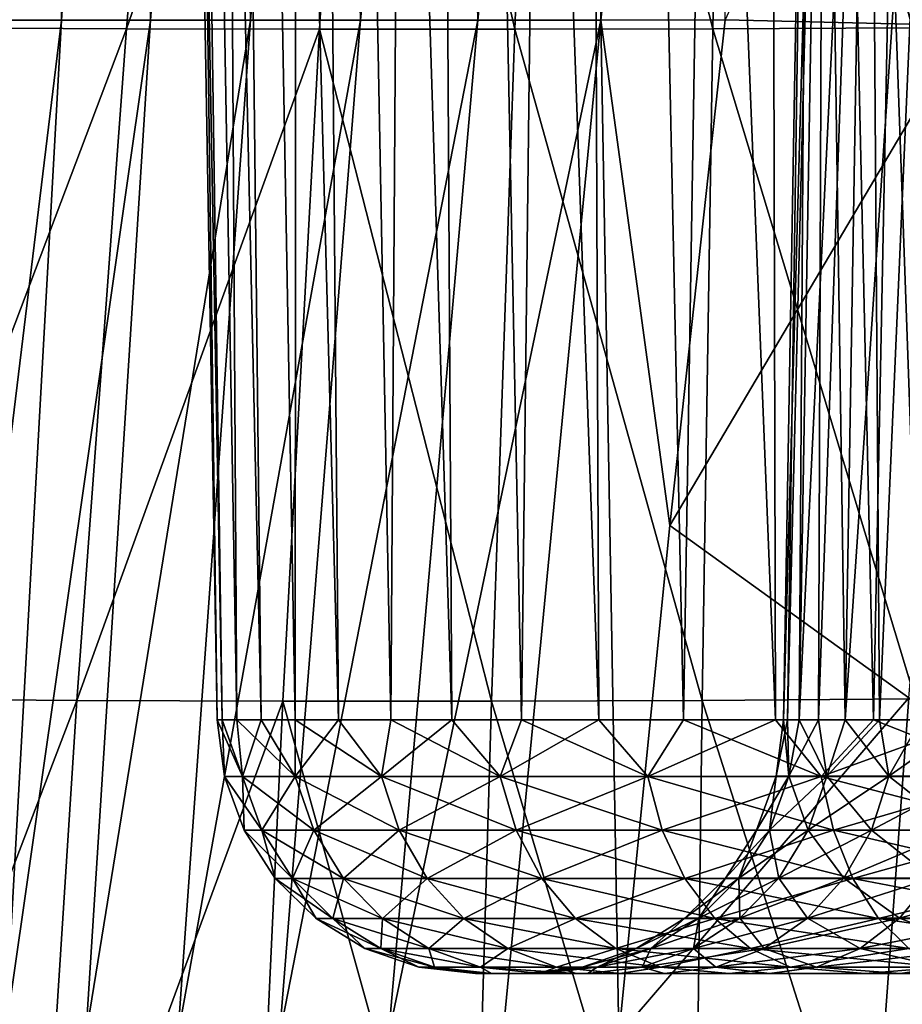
# Model space of a CAD drawing. Header units: metres. Extents: x -109 to 109, y -63 to 140.
# Tile 6 of 256: x -90.37 to -83.53, y -21.64 to -14.01. Entities that reach past the tile are written whole.
import ezdxf

# ---------------------------------------------------------------- set-up
doc = ezdxf.new("R2010")
doc.units = ezdxf.units.M
doc.layers.add('solid_502308_SW0001', color=7, linetype='CONTINUOUS')

msp = doc.modelspace()

# ---------------------------------------------------------------- linework, layer by layer
at = {"layer": 'solid_502308_SW0001'}
for points in [[(-88.836098, -19.434383), (-89.49662, 18.406652), (-89.351456, 18.406652, 1.937045)], [(-88.798073, -19.434383, -0.967879), (-89.49662, 18.406652), (-88.836098, -19.434383)], [(-88.798073, -19.434383, -0.967879), (-89.351456, 18.406652, -1.937045), (-89.49662, 18.406652)], [(-88.684219, -19.434383, 1.929791), (-89.351456, 18.406652, 1.937045), (-88.919212, 18.406652, 3.830821)], [(-88.798073, -19.434383, 0.967879), (-88.836098, -19.434383), (-89.351456, 18.406652, 1.937045)], [(-88.684219, -19.434383, 1.929791), (-88.798073, -19.434383, 0.967879), (-89.351456, 18.406652, 1.937045)], [(-88.495255, -19.434383, -2.879806), (-88.919212, 18.406652, -3.830821), (-89.351456, 18.406652, -1.937045)], [(-88.684219, -19.434383, -1.929791), (-88.495255, -19.434383, -2.879806), (-89.351456, 18.406652, -1.937045)], [(-88.798073, -19.434383, -0.967879), (-88.684219, -19.434383, -1.929791), (-89.351456, 18.406652, -1.937045)], [(-88.23233, -19.434383, 3.812065), (-88.919212, 18.406652, 3.830821), (-88.209549, 18.406652, 5.639021)], [(-88.495255, -19.434383, 2.879806), (-88.684219, -19.434383, 1.929791), (-88.919212, 18.406652, 3.830821)], [(-88.23233, -19.434383, 3.812065), (-88.495255, -19.434383, 2.879806), (-88.919212, 18.406652, 3.830821)], [(-87.897072, -19.434383, -4.720821), (-88.209549, 18.406652, -5.639021), (-88.919212, 18.406652, -3.830821)], [(-88.23233, -19.434383, -3.812065), (-87.897072, -19.434383, -4.720821), (-88.919212, 18.406652, -3.830821)], [(-88.495255, -19.434383, -2.879806), (-88.23233, -19.434383, -3.812065), (-88.919212, 18.406652, -3.830821)], [(-87.897072, -19.434383, 4.720821), (-88.23233, -19.434383, 3.812065), (-88.209549, 18.406652, 5.639021)], [(-87.491547, -19.434383, 5.600472), (-88.209549, 18.406652, 5.639021), (-87.238312, 18.406652, 7.321256)], [(-87.491547, -19.434383, 5.600472), (-87.897072, -19.434383, 4.720821), (-88.209549, 18.406652, 5.639021)], [(-87.018257, -19.434383, -6.445595), (-87.238312, 18.406652, -7.321256), (-88.209549, 18.406652, -5.639021)], [(-87.491547, -19.434383, -5.600472), (-87.018257, -19.434383, -6.445595), (-88.209549, 18.406652, -5.639021)], [(-87.897072, -19.434383, -4.720821), (-87.491547, -19.434383, -5.600472), (-88.209549, 18.406652, -5.639021)], [(-87.018257, -19.434383, 6.445595), (-87.491547, -19.434383, 5.600472), (-87.238312, 18.406652, 7.321256)], [(-86.480118, -19.434383, 7.250978), (-87.238312, 18.406652, 7.321256), (-86.027199, 18.406652, 8.839946)], [(-86.480118, -19.434383, 7.250978), (-87.018257, -19.434383, 6.445595), (-87.238312, 18.406652, 7.321256)], [(-85.880447, -19.434383, -8.011657), (-86.027199, 18.406652, -8.839946), (-87.238312, 18.406652, -7.321256)], [(-86.480118, -19.434383, -7.250978), (-85.880447, -19.434383, -8.011657), (-87.238312, 18.406652, -7.321256)], [(-87.018257, -19.434383, -6.445595), (-86.480118, -19.434383, -7.250978), (-87.238312, 18.406652, -7.321256)], [(-85.880447, -19.434383, 8.011657), (-86.480118, -19.434383, 7.250978), (-86.027199, 18.406652, 8.839946)], [(-85.222939, -19.434383, 8.72294), (-86.027199, 18.406652, 8.839946), (-84.603256, 18.406652, 10.161165)], [(-85.222939, -19.434383, 8.72294), (-85.880447, -19.434383, 8.011657), (-86.027199, 18.406652, 8.839946)], [(-84.511658, -19.434383, -9.380445), (-84.603256, 18.406652, -10.161165), (-86.027199, 18.406652, -8.839946)], [(-85.222939, -19.434383, -8.72294), (-84.511658, -19.434383, -9.380445), (-86.027199, 18.406652, -8.839946)], [(-85.880447, -19.434383, -8.011657), (-85.222939, -19.434383, -8.72294), (-86.027199, 18.406652, -8.839946)], [(-84.511658, -19.434383, 9.380445), (-85.222939, -19.434383, 8.72294), (-84.603256, 18.406652, 10.161165)], [(-83.750977, -19.434383, 9.980115), (-84.603256, 18.406652, 10.161165), (-82.998306, 18.406652, 11.255402)], [(-83.750977, -19.434383, 9.980115), (-84.511658, -19.434383, 9.380445), (-84.603256, 18.406652, 10.161165)], [(-82.945595, -19.434383, -10.518255), (-82.998306, 18.406652, -11.255402), (-84.603256, 18.406652, -10.161165)], [(-83.750977, -19.434383, -9.980115), (-82.945595, -19.434383, -10.518255), (-84.603256, 18.406652, -10.161165)], [(-84.511658, -19.434383, -9.380445), (-83.750977, -19.434383, -9.980115), (-84.603256, 18.406652, -10.161165)], [(-82.945595, -19.434383, 10.518255), (-83.750977, -19.434383, 9.980115), (-82.998306, 18.406652, 11.255402)], [(-90.623077, -14.009848, 14.435345), (-90.170364, -6.166877, 13.354003), (-90.688629, -6.166013, 12.420031)], [(-90.623077, -14.009848, 14.435345), (-90.042488, -14.010551, 15.248443), (-90.170364, -6.166877, 13.354003)], [(-90.042488, -14.010551, 15.248443), (-89.518425, -6.167425, 14.225681), (-90.170364, -6.166877, 13.354003)], [(-90.042488, -14.010551, 15.248443), (-89.355087, -14.010961, 15.98266), (-89.518425, -6.167425, 14.225681)], [(-89.355087, -14.010961, 15.98266), (-88.760773, -6.167743, 15.014983), (-89.518425, -6.167425, 14.225681)], [(-89.355087, -14.010961, 15.98266), (-88.578705, -14.011097, 16.625023), (-88.760773, -6.167743, 15.014983)], [(-88.578705, -14.011097, 16.625023), (-87.913849, -6.16785, 15.709932), (-88.760773, -6.167743, 15.014983)], [(-88.578705, -14.011097, 16.625023), (-87.727928, -14.010961, 17.164869), (-87.913849, -6.16785, 15.709932)], [(-87.727928, -14.010961, 17.164869), (-86.991241, -6.167743, 16.300615), (-87.913849, -6.16785, 15.709932)], [(-87.727928, -14.010961, 17.164869), (-86.817299, -14.010552, 17.591692), (-86.991241, -6.167743, 16.300615)], [(-86.817299, -14.010552, 17.591692), (-86.0065, -6.167426, 16.777239), (-86.991241, -6.167743, 16.300615)], [(-86.817299, -14.010552, 17.591692), (-85.864586, -14.00985, 17.89262), (-86.0065, -6.167426, 16.777239)], [(-85.864586, -14.00985, 17.89262), (-84.976028, -6.166879, 17.127905), (-86.0065, -6.167426, 16.777239)], [(-85.864586, -14.00985, 17.89262), (-84.900101, -14.007424, 18.045053), (-84.976028, -6.166879, 17.127905)], [(-84.449585, -19.434383), (-84.419334, -19.434383, 0.692852), (-84.253433, -8.196509)], [(-84.135635, -8.196509, -1.346368), (-84.449585, -19.434383), (-84.253433, -8.196509)], [(-84.419334, -19.434383, -0.692852), (-84.449585, -19.434383), (-84.135635, -8.196509, -1.346368)], [(-84.419334, -19.434383, 0.692852), (-84.328819, -19.434383, 1.380431), (-84.253433, -8.196509)], [(-84.328819, -19.434383, -1.380431), (-84.419334, -19.434383, -0.692852), (-84.135635, -8.196509, -1.346368)], [(-84.328819, -19.434383, 1.380431), (-84.135635, -8.196509, 1.346369), (-84.253433, -8.196509)], [(-84.328819, -19.434383, 1.380431), (-84.178711, -19.434383, 2.057505), (-84.135635, -8.196509, 1.346369)], [(-84.328819, -19.434383, -1.380431), (-84.135635, -8.196509, -1.346368), (-83.785843, -8.196509, -2.651828)], [(-84.178711, -19.434383, -2.057505), (-84.328819, -19.434383, -1.380431), (-83.785843, -8.196509, -2.651828)], [(-84.178711, -19.434383, 2.057505), (-83.970169, -19.434383, 2.718919), (-84.135635, -8.196509, 1.346369)], [(-83.970169, -19.434383, -2.718919), (-84.178711, -19.434383, -2.057505), (-83.785843, -8.196509, -2.651828)], [(-83.970169, -19.434383, 2.718919), (-83.785843, -8.196509, 2.651829), (-84.135635, -8.196509, 1.346369)], [(-83.970169, -19.434383, 2.718919), (-83.704773, -19.434383, 3.359641), (-83.785843, -8.196509, 2.651829)], [(-83.970169, -19.434383, -2.718919), (-83.785843, -8.196509, -2.651828), (-83.214668, -8.196509, -3.876714)], [(-83.704773, -19.434383, -3.359641), (-83.970169, -19.434383, -2.718919), (-83.214668, -8.196509, -3.876714)], [(-83.384544, -19.434383, 3.974794), (-83.214668, -8.196509, 3.876715), (-83.785843, -8.196509, 2.651829)], [(-83.704773, -19.434383, 3.359641), (-83.384544, -19.434383, 3.974794), (-83.785843, -8.196509, 2.651829)], [(-83.384544, -19.434383, -3.974794), (-83.704773, -19.434383, -3.359641), (-83.214668, -8.196509, -3.876714)], [(-83.03994, -14.052601, 18.163874), (-82.550995, -8.844616, 17.718204), (-84.900101, -14.007424, 18.045053)], [(-91.01693, -14.069305, -12.011544), (-90.472023, -8.866108, -11.856994), (-89.109131, -8.873552, -12.925463)], [(-91.01693, -14.069305, -12.011544), (-89.109131, -8.873552, -12.925463), (-89.539787, -14.078553, -13.160681)], [(-87.728027, -8.875573, -13.970276), (-89.539787, -14.078553, -13.160681), (-89.109131, -8.873552, -12.925463)], [(-88.044571, -14.08187, -14.286193), (-89.539787, -14.078553, -13.160681), (-87.728027, -8.875573, -13.970276)], [(-88.044571, -14.08187, -14.286193), (-87.728027, -8.875573, -13.970276), (-86.529587, -14.081895, -15.387025)], [(-87.728027, -8.875573, -13.970276), (-86.326157, -8.87559, -14.988935), (-86.529587, -14.081895, -15.387025)], [(-86.529587, -14.081895, -15.387025), (-86.326157, -8.87559, -14.988935), (-84.997337, -14.078578, -16.461348)], [(-86.326157, -8.87559, -14.988935), (-84.905975, -8.873567, -15.979638), (-84.997337, -14.078578, -16.461348)], [(-84.997337, -14.078578, -16.461348), (-84.905975, -8.873567, -15.979638), (-83.448395, -14.069403, -17.511044)], [(-84.905975, -8.873567, -15.979638), (-83.46904, -8.866201, -16.945608), (-83.448395, -14.069403, -17.511044)], [(-90.623077, -14.009848, 14.435345), (-91.000351, -21.88166, 15.355503), (-90.042488, -14.010551, 15.248443)], [(-90.042488, -14.010551, 15.248443), (-91.000351, -21.88166, 15.355503), (-90.479851, -21.882523, 16.118109)], [(-90.042488, -14.010551, 15.248443), (-90.479851, -21.882523, 16.118109), (-89.355087, -14.010961, 15.98266)], [(-89.355087, -14.010961, 15.98266), (-90.479851, -21.882523, 16.118109), (-89.854134, -21.883022, 16.803413)], [(-89.355087, -14.010961, 15.98266), (-89.854134, -21.883022, 16.803413), (-88.578705, -14.011097, 16.625023)], [(-88.578705, -14.011097, 16.625023), (-89.854134, -21.883022, 16.803413), (-89.140732, -21.88319, 17.398655)], [(-87.727928, -14.010961, 17.164869), (-89.140732, -21.88319, 17.398655), (-88.354233, -21.883022, 17.89315)], [(-88.578705, -14.011097, 16.625023), (-89.140732, -21.88319, 17.398655), (-87.727928, -14.010961, 17.164869)], [(-86.817299, -14.010552, 17.591692), (-88.354233, -21.883022, 17.89315), (-87.509201, -21.882523, 18.2764)], [(-87.727928, -14.010961, 17.164869), (-88.354233, -21.883022, 17.89315), (-86.817299, -14.010552, 17.591692)], [(-85.864586, -14.00985, 17.89262), (-87.509201, -21.882523, 18.2764), (-86.623077, -21.881662, 18.535767)], [(-86.817299, -14.010552, 17.591692), (-87.509201, -21.882523, 18.2764), (-85.864586, -14.00985, 17.89262)], [(-85.864586, -14.00985, 17.89262), (-86.623077, -21.881662, 18.535767), (-85.724648, -21.878344, 18.6497)], [(-85.329575, -17.926893, 18.359961), (-84.900101, -14.007424, 18.045053), (-85.864586, -14.00985, 17.89262)], [(-85.329575, -17.926893, 18.359961), (-85.864586, -14.00985, 17.89262), (-85.724648, -21.878344, 18.6497)], [(-83.03994, -14.052601, 18.163874), (-84.900101, -14.007424, 18.045053), (-85.329575, -17.926893, 18.359961)], [(-91.504456, -19.272329, -12.149062), (-91.01693, -14.069305, -12.011544), (-89.539787, -14.078553, -13.160681)], [(-91.504456, -19.272329, -12.149062), (-89.539787, -14.078553, -13.160681), (-89.925156, -19.283682, -13.370719)], [(-88.044571, -14.08187, -14.286193), (-89.925156, -19.283682, -13.370719), (-89.539787, -14.078553, -13.160681)], [(-88.327637, -19.28863, -14.568451), (-89.925156, -19.283682, -13.370719), (-88.044571, -14.08187, -14.286193)], [(-88.327637, -19.28863, -14.568451), (-88.044571, -14.08187, -14.286193), (-86.711311, -19.288662, -15.742904)], [(-88.044571, -14.08187, -14.286193), (-86.529587, -14.081895, -15.387025), (-86.711311, -19.288662, -15.742904)], [(-86.711311, -19.288662, -15.742904), (-86.529587, -14.081895, -15.387025), (-85.078674, -19.28372, -16.89226)], [(-86.529587, -14.081895, -15.387025), (-84.997337, -14.078578, -16.461348), (-85.078674, -19.28372, -16.89226)], [(-83.478058, -19.262913, 18.561037), (-83.03994, -14.052601, 18.163874), (-85.329575, -17.926893, 18.359961)], [(-85.078674, -19.28372, -16.89226), (-84.997337, -14.078578, -16.461348), (-83.429199, -19.27243, -18.016714)], [(-84.997337, -14.078578, -16.461348), (-83.448395, -14.069403, -17.511044), (-83.429199, -19.27243, -18.016714)], [(-83.478058, -19.262913, 18.561037), (-85.329575, -17.926893, 18.359961), (-85.724648, -21.878344, 18.6497)], [(-91.934242, -24.536472, -12.267823), (-91.504456, -19.272329, -12.149062), (-89.925156, -19.283682, -13.370719)], [(-91.934242, -24.536472, -12.267823), (-89.925156, -19.283682, -13.370719), (-90.262611, -24.549185, -13.55127)], [(-88.327637, -19.28863, -14.568451), (-90.262611, -24.549185, -13.55127), (-89.925156, -19.283682, -13.370719)], [(-88.573547, -24.554462, -14.811886), (-90.262611, -24.549185, -13.55127), (-88.327637, -19.28863, -14.568451)], [(-88.573547, -24.554462, -14.811886), (-88.327637, -19.28863, -14.568451), (-86.867538, -24.554499, -16.051483)], [(-88.327637, -19.28863, -14.568451), (-86.711311, -19.288662, -15.742904), (-86.867538, -24.554499, -16.051483)], [(-86.867538, -24.554499, -16.051483), (-86.711311, -19.288662, -15.742904), (-85.146797, -24.549223, -17.268471)], [(-86.711311, -19.288662, -15.742904), (-85.078674, -19.28372, -16.89226), (-85.146797, -24.549223, -17.268471)], [(-83.866234, -24.521915, 18.913652), (-83.478058, -19.262913, 18.561037), (-85.724648, -21.878344, 18.6497)], [(-85.146797, -24.549223, -17.268471), (-85.078674, -19.28372, -16.89226), (-83.409973, -24.536592, -18.461666)], [(-85.078674, -19.28372, -16.89226), (-83.429199, -19.27243, -18.016714), (-83.409973, -24.536592, -18.461666)], [(-81.484169, -19.272432, 18.648706), (-83.478058, -19.262913, 18.561037), (-83.866234, -24.521915, 18.913652)], [(-81.761261, -24.536596, 18.997381), (-81.484169, -19.272432, 18.648706), (-83.866234, -24.521915, 18.913652)], [(-88.779388, -19.873638), (-88.836098, -19.434383), (-88.798073, -19.434383, 0.967879)], [(-88.642235, -19.873638, -1.830148), (-88.798073, -19.434383, -0.967879), (-88.836098, -19.434383)], [(-88.642235, -19.873638, -1.830148), (-88.836098, -19.434383), (-88.779388, -19.873638)], [(-88.642235, -19.873638, 1.830147), (-88.798073, -19.434383, 0.967879), (-88.684219, -19.434383, 1.929791)], [(-88.642235, -19.873638, 1.830147), (-88.779388, -19.873638), (-88.798073, -19.434383, 0.967879)], [(-88.642235, -19.873638, -1.830148), (-88.684219, -19.434383, -1.929791), (-88.798073, -19.434383, -0.967879)], [(-88.642235, -19.873638, 1.830147), (-88.684219, -19.434383, 1.929791), (-88.495255, -19.434383, 2.879806)], [(-88.233849, -19.873638, -3.619412), (-88.495255, -19.434383, -2.879806), (-88.684219, -19.434383, -1.929791)], [(-88.233849, -19.873638, -3.619412), (-88.684219, -19.434383, -1.929791), (-88.642235, -19.873638, -1.830148)], [(-88.642235, -19.873638, 1.830147), (-88.495255, -19.434383, 2.879806), (-88.233849, -19.873638, 3.619412)], [(-88.233849, -19.873638, 3.619412), (-88.495255, -19.434383, 2.879806), (-88.23233, -19.434383, 3.812065)], [(-88.233849, -19.873638, -3.619412), (-88.23233, -19.434383, -3.812065), (-88.495255, -19.434383, -2.879806)], [(-88.233849, -19.873638, 3.619412), (-88.23233, -19.434383, 3.812065), (-87.897072, -19.434383, 4.720821)], [(-88.233849, -19.873638, 3.619412), (-87.897072, -19.434383, 4.720821), (-87.563347, -19.873638, 5.327826)], [(-87.563347, -19.873638, -5.327826), (-88.23233, -19.434383, -3.812065), (-88.233849, -19.873638, -3.619412)], [(-87.563347, -19.873638, -5.327826), (-87.897072, -19.434383, -4.720821), (-88.23233, -19.434383, -3.812065)], [(-87.563347, -19.873638, 5.327826), (-87.897072, -19.434383, 4.720821), (-87.491547, -19.434383, 5.600472)], [(-87.563347, -19.873638, -5.327826), (-87.491547, -19.434383, -5.600472), (-87.897072, -19.434383, -4.720821)], [(-87.563347, -19.873638, 5.327826), (-87.491547, -19.434383, 5.600472), (-87.018257, -19.434383, 6.445595)], [(-87.563347, -19.873638, 5.327826), (-87.018257, -19.434383, 6.445595), (-86.645706, -19.873638, 6.917224)], [(-86.645706, -19.873638, -6.917224), (-87.491547, -19.434383, -5.600472), (-87.563347, -19.873638, -5.327826)], [(-86.645706, -19.873638, -6.917224), (-87.018257, -19.434383, -6.445595), (-87.491547, -19.434383, -5.600472)], [(-86.645706, -19.873638, 6.917224), (-87.018257, -19.434383, 6.445595), (-86.480118, -19.434383, 7.250978)], [(-86.645706, -19.873638, -6.917224), (-86.480118, -19.434383, -7.250978), (-87.018257, -19.434383, -6.445595)], [(-86.645706, -19.873638, 6.917224), (-86.480118, -19.434383, 7.250978), (-85.880447, -19.434383, 8.011657)], [(-86.645706, -19.873638, 6.917224), (-85.880447, -19.434383, 8.011657), (-85.501427, -19.873638, 8.352103)], [(-85.501427, -19.873638, -8.352103), (-86.480118, -19.434383, -7.250978), (-86.645706, -19.873638, -6.917224)], [(-85.501427, -19.873638, -8.352103), (-85.880447, -19.434383, -8.011657), (-86.480118, -19.434383, -7.250978)], [(-85.501427, -19.873638, 8.352103), (-85.880447, -19.434383, 8.011657), (-85.222939, -19.434383, 8.72294)], [(-85.501427, -19.873638, -8.352103), (-85.222939, -19.434383, -8.72294), (-85.880447, -19.434383, -8.011657)], [(-85.501427, -19.873638, 8.352103), (-85.222939, -19.434383, 8.72294), (-84.511658, -19.434383, 9.380445)], [(-85.501427, -19.873638, 8.352103), (-84.511658, -19.434383, 9.380445), (-84.156075, -19.873638, 9.60041)], [(-84.156075, -19.873638, -9.60041), (-85.222939, -19.434383, -8.72294), (-85.501427, -19.873638, -8.352103)], [(-84.156075, -19.873638, -9.60041), (-84.511658, -19.434383, -9.380445), (-85.222939, -19.434383, -8.72294)], [(-84.156075, -19.873638, 9.60041), (-84.511658, -19.434383, 9.380445), (-83.750977, -19.434383, 9.980115)], [(-84.156075, -19.873638, -9.60041), (-83.750977, -19.434383, -9.980115), (-84.511658, -19.434383, -9.380445)], [(-84.505775, -19.871483), (-84.449585, -19.434383), (-84.419334, -19.434383, -0.692852)], [(-84.505775, -19.871483), (-84.407211, -19.871483, 1.25238), (-84.449585, -19.434383)], [(-84.407211, -19.871483, -1.25238), (-84.505775, -19.871483), (-84.419334, -19.434383, -0.692852)], [(-84.407211, -19.871483, 1.25238), (-84.419334, -19.434383, 0.692852), (-84.449585, -19.434383)], [(-84.407211, -19.871483, 1.25238), (-84.328819, -19.434383, 1.380431), (-84.419334, -19.434383, 0.692852)], [(-84.407211, -19.871483, -1.25238), (-84.419334, -19.434383, -0.692852), (-84.328819, -19.434383, -1.380431)], [(-84.407211, -19.871483, 1.25238), (-84.113945, -19.871483, 2.473922), (-84.328819, -19.434383, 1.380431)], [(-84.407211, -19.871483, -1.25238), (-84.328819, -19.434383, -1.380431), (-84.178711, -19.434383, -2.057505)], [(-84.113945, -19.871483, -2.473922), (-84.407211, -19.871483, -1.25238), (-84.178711, -19.434383, -2.057505)], [(-84.113945, -19.871483, 2.473922), (-84.178711, -19.434383, 2.057505), (-84.328819, -19.434383, 1.380431)], [(-84.113945, -19.871483, 2.473922), (-83.970169, -19.434383, 2.718919), (-84.178711, -19.434383, 2.057505)], [(-84.113945, -19.871483, -2.473922), (-84.178711, -19.434383, -2.057505), (-83.970169, -19.434383, -2.718919)], [(-84.156075, -19.873638, 9.60041), (-83.750977, -19.434383, 9.980115), (-82.945595, -19.434383, 10.518255)], [(-84.156075, -19.873638, 9.60041), (-82.945595, -19.434383, 10.518255), (-82.639694, -19.873638, 10.63426)], [(-82.639694, -19.873638, -10.63426), (-83.750977, -19.434383, -9.980115), (-84.156075, -19.873638, -9.60041)], [(-84.113945, -19.871483, 2.473922), (-83.633202, -19.871483, 3.634547), (-83.970169, -19.434383, 2.718919)], [(-84.113945, -19.871483, -2.473922), (-83.970169, -19.434383, -2.718919), (-83.704773, -19.434383, -3.359641)], [(-83.633202, -19.871483, -3.634547), (-84.113945, -19.871483, -2.473922), (-83.704773, -19.434383, -3.359641)], [(-83.633202, -19.871483, 3.634547), (-83.704773, -19.434383, 3.359641), (-83.970169, -19.434383, 2.718919)], [(-82.639694, -19.873638, -10.63426), (-82.945595, -19.434383, -10.518255), (-83.750977, -19.434383, -9.980115)], [(-83.633202, -19.871483, 3.634547), (-83.384544, -19.434383, 3.974794), (-83.704773, -19.434383, 3.359641)], [(-83.633202, -19.871483, -3.634547), (-83.704773, -19.434383, -3.359641), (-83.384544, -19.434383, -3.974794)], [(-83.633202, -19.871483, 3.634547), (-82.976814, -19.871483, 4.705678), (-83.384544, -19.434383, 3.974794)], [(-83.633202, -19.871483, -3.634547), (-83.384544, -19.434383, -3.974794), (-83.011925, -19.434383, -4.559696)], [(-82.976814, -19.871483, -4.705678), (-83.633202, -19.871483, -3.634547), (-83.011925, -19.434383, -4.559696)], [(-88.779388, -19.873638), (-88.62719, -20.290039), (-88.491737, -20.290039, -1.807464)], [(-88.642235, -19.873638, 1.830147), (-88.62719, -20.290039), (-88.779388, -19.873638)], [(-88.642235, -19.873638, -1.830148), (-88.779388, -19.873638), (-88.491737, -20.290039, -1.807464)], [(-88.642235, -19.873638, 1.830147), (-88.491737, -20.290039, 1.807464), (-88.62719, -20.290039)], [(-88.642235, -19.873638, -1.830148), (-88.491737, -20.290039, -1.807464), (-88.088409, -20.290039, -3.574551)], [(-88.233849, -19.873638, -3.619412), (-88.642235, -19.873638, -1.830148), (-88.088409, -20.290039, -3.574551)], [(-88.642235, -19.873638, 1.830147), (-88.233849, -19.873638, 3.619412), (-88.491737, -20.290039, 1.807464)], [(-88.233849, -19.873638, 3.619412), (-88.088409, -20.290039, 3.574551), (-88.491737, -20.290039, 1.807464)], [(-88.233849, -19.873638, -3.619412), (-88.088409, -20.290039, -3.574551), (-87.426216, -20.290039, -5.26179)], [(-87.563347, -19.873638, -5.327826), (-88.233849, -19.873638, -3.619412), (-87.426216, -20.290039, -5.26179)], [(-88.233849, -19.873638, 3.619412), (-87.563347, -19.873638, 5.327826), (-88.088409, -20.290039, 3.574551)], [(-87.563347, -19.873638, 5.327826), (-87.426216, -20.290039, 5.261789), (-88.088409, -20.290039, 3.574551)], [(-87.563347, -19.873638, -5.327826), (-87.426216, -20.290039, -5.26179), (-86.519951, -20.290039, -6.831488)], [(-86.645706, -19.873638, -6.917224), (-87.563347, -19.873638, -5.327826), (-86.519951, -20.290039, -6.831488)], [(-87.563347, -19.873638, 5.327826), (-86.645706, -19.873638, 6.917224), (-87.426216, -20.290039, 5.261789)], [(-86.645706, -19.873638, 6.917224), (-86.519951, -20.290039, 6.831488), (-87.426216, -20.290039, 5.261789)], [(-86.645706, -19.873638, -6.917224), (-86.519951, -20.290039, -6.831488), (-85.389854, -20.290039, -8.248583)], [(-85.501427, -19.873638, -8.352103), (-86.645706, -19.873638, -6.917224), (-85.389854, -20.290039, -8.248583)], [(-86.645706, -19.873638, 6.917224), (-85.501427, -19.873638, 8.352103), (-86.519951, -20.290039, 6.831488)], [(-85.501427, -19.873638, 8.352103), (-85.389854, -20.290039, 8.248583), (-86.519951, -20.290039, 6.831488)], [(-85.501427, -19.873638, -8.352103), (-85.389854, -20.290039, -8.248583), (-84.06118, -20.290039, -9.481418)], [(-84.156075, -19.873638, -9.60041), (-85.501427, -19.873638, -8.352103), (-84.06118, -20.290039, -9.481418)], [(-85.501427, -19.873638, 8.352103), (-84.156075, -19.873638, 9.60041), (-85.389854, -20.290039, 8.248583)], [(-84.156075, -19.873638, 9.60041), (-84.06118, -20.290039, 9.481417), (-85.389854, -20.290039, 8.248583)], [(-84.657516, -20.288052), (-84.557083, -20.288052, 1.276116), (-84.505775, -19.871483)], [(-84.407211, -19.871483, -1.25238), (-84.657516, -20.288052), (-84.505775, -19.871483)], [(-84.557083, -20.288052, -1.276116), (-84.657516, -20.288052), (-84.407211, -19.871483, -1.25238)], [(-84.557083, -20.288052, 1.276116), (-84.407211, -19.871483, 1.25238), (-84.505775, -19.871483)], [(-84.557083, -20.288052, 1.276116), (-84.258255, -20.288052, 2.52081), (-84.407211, -19.871483, 1.25238)], [(-84.557083, -20.288052, -1.276116), (-84.407211, -19.871483, -1.25238), (-84.113945, -19.871483, -2.473922)], [(-84.258255, -20.288052, -2.52081), (-84.557083, -20.288052, -1.276116), (-84.113945, -19.871483, -2.473922)], [(-84.258255, -20.288052, 2.52081), (-84.113945, -19.871483, 2.473922), (-84.407211, -19.871483, 1.25238)], [(-84.258255, -20.288052, 2.52081), (-83.768394, -20.288052, 3.703434), (-84.113945, -19.871483, 2.473922)], [(-84.258255, -20.288052, -2.52081), (-84.113945, -19.871483, -2.473922), (-83.633202, -19.871483, -3.634547)], [(-83.768394, -20.288052, -3.703434), (-84.258255, -20.288052, -2.52081), (-83.633202, -19.871483, -3.634547)], [(-84.156075, -19.873638, -9.60041), (-84.06118, -20.290039, -9.481418), (-82.563591, -20.290039, -10.502453)], [(-82.639694, -19.873638, -10.63426), (-84.156075, -19.873638, -9.60041), (-82.563591, -20.290039, -10.502453)], [(-84.156075, -19.873638, 9.60041), (-82.639694, -19.873638, 10.63426), (-84.06118, -20.290039, 9.481417)], [(-83.768394, -20.288052, 3.703434), (-83.633202, -19.871483, 3.634547), (-84.113945, -19.871483, 2.473922)], [(-82.639694, -19.873638, 10.63426), (-82.563591, -20.290039, 10.502453), (-84.06118, -20.290039, 9.481417)], [(-83.768394, -20.288052, 3.703434), (-83.099571, -20.288052, 4.794867), (-83.633202, -19.871483, 3.634547)], [(-83.768394, -20.288052, -3.703434), (-83.633202, -19.871483, -3.634547), (-82.976814, -19.871483, -4.705678)], [(-83.099571, -20.288052, -4.794867), (-83.768394, -20.288052, -3.703434), (-82.976814, -19.871483, -4.705678)], [(-83.099571, -20.288052, 4.794867), (-82.976814, -19.871483, 4.705678), (-83.633202, -19.871483, 3.634547)], [(-88.62719, -20.290039), (-88.386993, -20.662678), (-88.254227, -20.662678, -1.771665)], [(-88.491737, -20.290039, 1.807464), (-88.386993, -20.662678), (-88.62719, -20.290039)], [(-88.491737, -20.290039, -1.807464), (-88.62719, -20.290039), (-88.254227, -20.662678, -1.771665)], [(-88.491737, -20.290039, 1.807464), (-88.254227, -20.662678, 1.771665), (-88.386993, -20.662678)], [(-88.491737, -20.290039, -1.807464), (-88.254227, -20.662678, -1.771665), (-87.858887, -20.662678, -3.503753)], [(-88.088409, -20.290039, -3.574551), (-88.491737, -20.290039, -1.807464), (-87.858887, -20.662678, -3.503753)], [(-88.491737, -20.290039, 1.807464), (-88.088409, -20.290039, 3.574551), (-88.254227, -20.662678, 1.771665)], [(-88.088409, -20.290039, 3.574551), (-87.858887, -20.662678, 3.503753), (-88.254227, -20.662678, 1.771665)], [(-88.088409, -20.290039, -3.574551), (-87.858887, -20.662678, -3.503753), (-87.209808, -20.662678, -5.157573)], [(-87.426216, -20.290039, -5.26179), (-88.088409, -20.290039, -3.574551), (-87.209808, -20.662678, -5.157573)], [(-88.088409, -20.290039, 3.574551), (-87.426216, -20.290039, 5.261789), (-87.858887, -20.662678, 3.503753)], [(-87.426216, -20.290039, 5.261789), (-87.209808, -20.662678, 5.157573), (-87.858887, -20.662678, 3.503753)], [(-87.426216, -20.290039, -5.26179), (-87.209808, -20.662678, -5.157573), (-86.321495, -20.662678, -6.696182)], [(-86.519951, -20.290039, -6.831488), (-87.426216, -20.290039, -5.26179), (-86.321495, -20.662678, -6.696182)], [(-87.426216, -20.290039, 5.261789), (-86.519951, -20.290039, 6.831488), (-87.209808, -20.662678, 5.157573)], [(-86.519951, -20.290039, 6.831488), (-86.321495, -20.662678, 6.696182), (-87.209808, -20.662678, 5.157573)], [(-86.519951, -20.290039, -6.831488), (-86.321495, -20.662678, -6.696182), (-85.213783, -20.662678, -8.085209)], [(-85.389854, -20.290039, -8.248583), (-86.519951, -20.290039, -6.831488), (-85.213783, -20.662678, -8.085209)], [(-86.519951, -20.290039, 6.831488), (-85.389854, -20.290039, 8.248583), (-86.321495, -20.662678, 6.696182)], [(-85.389854, -20.290039, 8.248583), (-85.213783, -20.662678, 8.085209), (-86.321495, -20.662678, 6.696182)], [(-85.389854, -20.290039, -8.248583), (-85.213783, -20.662678, -8.085209), (-83.911423, -20.662678, -9.293626)], [(-84.06118, -20.290039, -9.481418), (-85.389854, -20.290039, -8.248583), (-83.911423, -20.662678, -9.293626)], [(-85.389854, -20.290039, 8.248583), (-84.06118, -20.290039, 9.481417), (-85.213783, -20.662678, 8.085209)], [(-84.06118, -20.290039, 9.481417), (-83.911423, -20.662678, 9.293626), (-85.213783, -20.662678, 8.085209)], [(-84.897293, -20.660957), (-84.793907, -20.660957, 1.313626), (-84.657516, -20.288052)], [(-84.557083, -20.288052, -1.276116), (-84.897293, -20.660957), (-84.657516, -20.288052)], [(-84.793907, -20.660957, -1.313626), (-84.897293, -20.660957), (-84.557083, -20.288052, -1.276116)], [(-84.793907, -20.660957, 1.313626), (-84.557083, -20.288052, 1.276116), (-84.657516, -20.288052)], [(-84.793907, -20.660957, 1.313626), (-84.486305, -20.660957, 2.594907), (-84.557083, -20.288052, 1.276116)], [(-84.793907, -20.660957, -1.313626), (-84.557083, -20.288052, -1.276116), (-84.258255, -20.288052, -2.52081)], [(-84.486305, -20.660957, -2.594907), (-84.793907, -20.660957, -1.313626), (-84.258255, -20.288052, -2.52081)], [(-84.486305, -20.660957, 2.594907), (-84.258255, -20.288052, 2.52081), (-84.557083, -20.288052, 1.276116)], [(-84.486305, -20.660957, 2.594907), (-83.98204, -20.660957, 3.812292), (-84.258255, -20.288052, 2.52081)], [(-84.486305, -20.660957, -2.594907), (-84.258255, -20.288052, -2.52081), (-83.768394, -20.288052, -3.703434)], [(-83.98204, -20.660957, -3.812292), (-84.486305, -20.660957, -2.594907), (-83.768394, -20.288052, -3.703434)], [(-83.98204, -20.660957, 3.812292), (-83.768394, -20.288052, 3.703434), (-84.258255, -20.288052, 2.52081)], [(-84.06118, -20.290039, -9.481418), (-83.911423, -20.662678, -9.293626), (-82.443497, -20.662678, -10.294438)], [(-82.563591, -20.290039, -10.502453), (-84.06118, -20.290039, -9.481418), (-82.443497, -20.662678, -10.294438)], [(-84.06118, -20.290039, 9.481417), (-82.563591, -20.290039, 10.502453), (-83.911423, -20.662678, 9.293626)], [(-83.98204, -20.660957, 3.812292), (-83.293556, -20.660957, 4.935806), (-83.768394, -20.288052, 3.703434)], [(-83.98204, -20.660957, -3.812292), (-83.768394, -20.288052, -3.703434), (-83.099571, -20.288052, -4.794867)], [(-83.293556, -20.660957, -4.935806), (-83.98204, -20.660957, -3.812292), (-83.099571, -20.288052, -4.794867)], [(-82.563591, -20.290039, 10.502453), (-82.443497, -20.662678, 10.294438), (-83.911423, -20.662678, 9.293626)], [(-83.293556, -20.660957, 4.935806), (-83.099571, -20.288052, 4.794867), (-83.768394, -20.288052, 3.703434)], [(-88.386993, -20.662678), (-88.07061, -20.973246), (-87.941376, -20.973246, -1.724509)], [(-88.254227, -20.662678, 1.771665), (-88.07061, -20.973246), (-88.386993, -20.662678)], [(-88.254227, -20.662678, -1.771665), (-88.386993, -20.662678), (-87.941376, -20.973246, -1.724509)], [(-88.254227, -20.662678, 1.771665), (-87.941376, -20.973246, 1.724509), (-88.07061, -20.973246)], [(-88.254227, -20.662678, -1.771665), (-87.941376, -20.973246, -1.724509), (-87.556557, -20.973246, -3.410496)], [(-87.858887, -20.662678, -3.503753), (-88.254227, -20.662678, -1.771665), (-87.556557, -20.973246, -3.410496)], [(-88.254227, -20.662678, 1.771665), (-87.858887, -20.662678, 3.503753), (-87.941376, -20.973246, 1.724509)], [(-87.858887, -20.662678, 3.503753), (-87.556557, -20.973246, 3.410496), (-87.941376, -20.973246, 1.724509)], [(-87.858887, -20.662678, -3.503753), (-87.556557, -20.973246, -3.410496), (-86.924759, -20.973246, -5.020298)], [(-87.209808, -20.662678, -5.157573), (-87.858887, -20.662678, -3.503753), (-86.924759, -20.973246, -5.020298)], [(-87.858887, -20.662678, 3.503753), (-87.209808, -20.662678, 5.157573), (-87.556557, -20.973246, 3.410496)], [(-87.209808, -20.662678, 5.157573), (-86.924759, -20.973246, 5.020298), (-87.556557, -20.973246, 3.410496)], [(-87.209808, -20.662678, -5.157573), (-86.924759, -20.973246, -5.020298), (-86.060081, -20.973246, -6.517955)], [(-86.321495, -20.662678, -6.696182), (-87.209808, -20.662678, -5.157573), (-86.060081, -20.973246, -6.517955)], [(-87.209808, -20.662678, 5.157573), (-86.321495, -20.662678, 6.696182), (-86.924759, -20.973246, 5.020298)], [(-86.321495, -20.662678, 6.696182), (-86.060081, -20.973246, 6.517955), (-86.924759, -20.973246, 5.020298)], [(-86.321495, -20.662678, -6.696182), (-86.060081, -20.973246, -6.517955), (-84.981857, -20.973246, -7.870011)], [(-85.213783, -20.662678, -8.085209), (-86.321495, -20.662678, -6.696182), (-84.981857, -20.973246, -7.870011)], [(-86.321495, -20.662678, 6.696182), (-85.213783, -20.662678, 8.085209), (-86.060081, -20.973246, 6.517955)], [(-85.213783, -20.662678, 8.085209), (-84.981857, -20.973246, 7.870011), (-86.060081, -20.973246, 6.517955)], [(-85.213783, -20.662678, -8.085209), (-84.981857, -20.973246, -7.870011), (-83.714157, -20.973246, -9.046265)], [(-83.911423, -20.662678, -9.293626), (-85.213783, -20.662678, -8.085209), (-83.714157, -20.973246, -9.046265)], [(-85.213783, -20.662678, 8.085209), (-83.911423, -20.662678, 9.293626), (-84.981857, -20.973246, 7.870011)], [(-85.213333, -20.971876), (-85.106064, -20.971876, 1.363066), (-84.897293, -20.660957)], [(-84.793907, -20.660957, -1.313626), (-85.213333, -20.971876), (-84.897293, -20.660957)], [(-85.106064, -20.971876, -1.363066), (-85.213333, -20.971876), (-84.793907, -20.660957, -1.313626)], [(-85.106064, -20.971876, 1.363066), (-84.793907, -20.660957, 1.313626), (-84.897293, -20.660957)], [(-85.106064, -20.971876, 1.363066), (-84.786873, -20.971876, 2.692569), (-84.793907, -20.660957, 1.313626)], [(-85.106064, -20.971876, -1.363066), (-84.793907, -20.660957, -1.313626), (-84.486305, -20.660957, -2.594907)], [(-84.786873, -20.971876, -2.692569), (-85.106064, -20.971876, -1.363066), (-84.486305, -20.660957, -2.594907)], [(-83.911423, -20.662678, 9.293626), (-83.714157, -20.973246, 9.046265), (-84.981857, -20.973246, 7.870011)], [(-84.786873, -20.971876, 2.692569), (-84.486305, -20.660957, 2.594907), (-84.793907, -20.660957, 1.313626)], [(-84.786873, -20.971876, 2.692569), (-84.263641, -20.971876, 3.955772), (-84.486305, -20.660957, 2.594907)], [(-84.786873, -20.971876, -2.692569), (-84.486305, -20.660957, -2.594907), (-83.98204, -20.660957, -3.812292)], [(-84.263641, -20.971876, -3.955772), (-84.786873, -20.971876, -2.692569), (-83.98204, -20.660957, -3.812292)], [(-84.263641, -20.971876, 3.955772), (-83.98204, -20.660957, 3.812292), (-84.486305, -20.660957, 2.594907)], [(-84.263641, -20.971876, 3.955772), (-83.54924, -20.971876, 5.121571), (-83.98204, -20.660957, 3.812292)], [(-84.263641, -20.971876, -3.955772), (-83.98204, -20.660957, -3.812292), (-83.293556, -20.660957, -4.935806)], [(-83.54924, -20.971876, -5.121571), (-84.263641, -20.971876, -3.955772), (-83.293556, -20.660957, -4.935806)], [(-83.54924, -20.971876, 5.121571), (-83.293556, -20.660957, 4.935806), (-83.98204, -20.660957, 3.812292)], [(-83.911423, -20.662678, -9.293626), (-83.714157, -20.973246, -9.046265), (-82.285301, -20.973246, -10.020439)], [(-82.443497, -20.662678, -10.294438), (-83.911423, -20.662678, -9.293626), (-82.285301, -20.973246, -10.020439)], [(-83.911423, -20.662678, 9.293626), (-82.443497, -20.662678, 10.294438), (-83.714157, -20.973246, 9.046265)], [(-82.443497, -20.662678, 10.294438), (-82.285301, -20.973246, 10.020439), (-83.714157, -20.973246, 9.046265)], [(-83.54924, -20.971876, 5.121571), (-82.661263, -20.971876, 6.16126), (-83.293556, -20.660957, 4.935806)], [(-83.54924, -20.971876, -5.121571), (-83.293556, -20.660957, -4.935806), (-82.437782, -20.660957, -5.937784)], [(-82.661263, -20.971876, -6.16126), (-83.54924, -20.971876, -5.121571), (-82.437782, -20.660957, -5.937784)], [(-88.07061, -20.973246), (-87.693573, -21.206482), (-87.56855, -21.206482, -1.668316)], [(-87.941376, -20.973246, 1.724509), (-87.693573, -21.206482), (-88.07061, -20.973246)], [(-87.941376, -20.973246, -1.724509), (-88.07061, -20.973246), (-87.56855, -21.206482, -1.668316)], [(-87.941376, -20.973246, 1.724509), (-87.56855, -21.206482, 1.668315), (-87.693573, -21.206482)], [(-87.941376, -20.973246, -1.724509), (-87.56855, -21.206482, -1.668316), (-87.196274, -21.206482, -3.299364)], [(-87.556557, -20.973246, -3.410496), (-87.941376, -20.973246, -1.724509), (-87.196274, -21.206482, -3.299364)], [(-87.941376, -20.973246, 1.724509), (-87.556557, -20.973246, 3.410496), (-87.56855, -21.206482, 1.668315)], [(-87.556557, -20.973246, 3.410496), (-87.196274, -21.206482, 3.299364), (-87.56855, -21.206482, 1.668315)], [(-87.556557, -20.973246, -3.410496), (-87.196274, -21.206482, -3.299364), (-86.58506, -21.206482, -4.856709)], [(-86.924759, -20.973246, -5.020298), (-87.556557, -20.973246, -3.410496), (-86.58506, -21.206482, -4.856709)], [(-87.556557, -20.973246, 3.410496), (-86.924759, -20.973246, 5.020298), (-87.196274, -21.206482, 3.299364)], [(-86.924759, -20.973246, 5.020298), (-86.58506, -21.206482, 4.856709), (-87.196274, -21.206482, 3.299364)], [(-86.924759, -20.973246, -5.020298), (-86.58506, -21.206482, -4.856709), (-85.748566, -21.206482, -6.305564)], [(-86.060081, -20.973246, -6.517955), (-86.924759, -20.973246, -5.020298), (-85.748566, -21.206482, -6.305564)], [(-86.924759, -20.973246, 5.020298), (-86.060081, -20.973246, 6.517955), (-86.58506, -21.206482, 4.856709)], [(-86.060081, -20.973246, 6.517955), (-85.748566, -21.206482, 6.305564), (-86.58506, -21.206482, 4.856709)], [(-86.060081, -20.973246, -6.517955), (-85.748566, -21.206482, -6.305564), (-84.705467, -21.206482, -7.613563)], [(-84.981857, -20.973246, -7.870011), (-86.060081, -20.973246, -6.517955), (-84.705467, -21.206482, -7.613563)], [(-86.060081, -20.973246, 6.517955), (-84.981857, -20.973246, 7.870011), (-85.748566, -21.206482, 6.305564)], [(-84.981857, -20.973246, 7.870011), (-84.705467, -21.206482, 7.613563), (-85.748566, -21.206482, 6.305564)], [(-85.590111, -21.20553), (-85.478195, -21.20553, 1.422007), (-85.213333, -20.971876)], [(-85.106064, -20.971876, -1.363066), (-85.590111, -21.20553), (-85.213333, -20.971876)], [(-85.478195, -21.20553, -1.422007), (-85.590111, -21.20553), (-85.106064, -20.971876, -1.363066)], [(-85.478195, -21.20553, 1.422007), (-85.106064, -20.971876, 1.363066), (-85.213333, -20.971876)], [(-85.478195, -21.20553, 1.422007), (-85.14521, -21.20553, 2.808999), (-85.106064, -20.971876, 1.363066)], [(-85.478195, -21.20553, -1.422007), (-85.106064, -20.971876, -1.363066), (-84.786873, -20.971876, -2.692569)], [(-85.14521, -21.20553, -2.808999), (-85.478195, -21.20553, -1.422007), (-84.786873, -20.971876, -2.692569)], [(-85.14521, -21.20553, 2.808999), (-84.786873, -20.971876, 2.692569), (-85.106064, -20.971876, 1.363066)], [(-85.14521, -21.20553, 2.808999), (-84.59935, -21.20553, 4.126824), (-84.786873, -20.971876, 2.692569)], [(-85.14521, -21.20553, -2.808999), (-84.786873, -20.971876, -2.692569), (-84.263641, -20.971876, -3.955772)], [(-84.59935, -21.20553, -4.126824), (-85.14521, -21.20553, -2.808999), (-84.263641, -20.971876, -3.955772)], [(-84.981857, -20.973246, -7.870011), (-84.705467, -21.206482, -7.613563), (-83.47908, -21.206482, -8.751488)], [(-83.714157, -20.973246, -9.046265), (-84.981857, -20.973246, -7.870011), (-83.47908, -21.206482, -8.751488)], [(-84.981857, -20.973246, 7.870011), (-83.714157, -20.973246, 9.046265), (-84.705467, -21.206482, 7.613563)], [(-84.59935, -21.20553, 4.126824), (-84.263641, -20.971876, 3.955772), (-84.786873, -20.971876, 2.692569)], [(-83.714157, -20.973246, 9.046265), (-83.47908, -21.206482, 8.751488), (-84.705467, -21.206482, 7.613563)], [(-84.59935, -21.20553, 4.126824), (-83.854057, -21.20553, 5.343033), (-84.263641, -20.971876, 3.955772)], [(-84.59935, -21.20553, -4.126824), (-84.263641, -20.971876, -3.955772), (-83.54924, -20.971876, -5.121571)], [(-83.854057, -21.20553, -5.343033), (-84.59935, -21.20553, -4.126824), (-83.54924, -20.971876, -5.121571)], [(-83.854057, -21.20553, 5.343033), (-83.54924, -20.971876, 5.121571), (-84.263641, -20.971876, 3.955772)], [(-83.854057, -21.20553, 5.343033), (-82.927681, -21.20553, 6.42768), (-83.54924, -20.971876, 5.121571)], [(-83.854057, -21.20553, -5.343033), (-83.54924, -20.971876, -5.121571), (-82.661263, -20.971876, -6.16126)], [(-82.927681, -21.20553, -6.42768), (-83.854057, -21.20553, -5.343033), (-82.661263, -20.971876, -6.16126)], [(-83.714157, -20.973246, -9.046265), (-83.47908, -21.206482, -8.751488), (-82.096786, -21.206482, -9.693918)], [(-82.285301, -20.973246, -10.020439), (-83.714157, -20.973246, -9.046265), (-82.096786, -21.206482, -9.693918)], [(-83.714157, -20.973246, 9.046265), (-82.285301, -20.973246, 10.020439), (-83.47908, -21.206482, 8.751488)], [(-82.927681, -21.20553, 6.42768), (-82.661263, -20.971876, 6.16126), (-83.54924, -20.971876, 5.121571)], [(-87.693573, -21.206482), (-87.274422, -21.350925), (-87.154076, -21.350925, -1.605844)], [(-87.56855, -21.206482, 1.668315), (-87.274422, -21.350925), (-87.693573, -21.206482)], [(-87.56855, -21.206482, -1.668316), (-87.693573, -21.206482), (-87.154076, -21.350925, -1.605844)], [(-87.56855, -21.206482, 1.668315), (-87.154076, -21.350925, 1.605844), (-87.274422, -21.350925)], [(-87.56855, -21.206482, -1.668316), (-87.154076, -21.350925, -1.605844), (-86.795746, -21.350925, -3.175816)], [(-87.196274, -21.206482, -3.299364), (-87.56855, -21.206482, -1.668316), (-86.795746, -21.350925, -3.175816)], [(-87.56855, -21.206482, 1.668315), (-87.196274, -21.206482, 3.299364), (-87.154076, -21.350925, 1.605844)], [(-87.196274, -21.206482, -3.299364), (-86.795746, -21.350925, -3.175816), (-86.207413, -21.350925, -4.674845)], [(-86.58506, -21.206482, -4.856709), (-87.196274, -21.206482, -3.299364), (-86.207413, -21.350925, -4.674845)], [(-87.196274, -21.206482, 3.299364), (-86.795746, -21.350925, 3.175816), (-87.154076, -21.350925, 1.605844)], [(-87.196274, -21.206482, 3.299364), (-86.58506, -21.206482, 4.856709), (-86.795746, -21.350925, 3.175816)], [(-86.58506, -21.206482, 4.856709), (-86.207413, -21.350925, 4.674845), (-86.795746, -21.350925, 3.175816)], [(-86.58506, -21.206482, -4.856709), (-86.207413, -21.350925, -4.674845), (-85.402245, -21.350925, -6.069447)], [(-85.748566, -21.206482, -6.305564), (-86.58506, -21.206482, -4.856709), (-85.402245, -21.350925, -6.069447)], [(-86.58506, -21.206482, 4.856709), (-85.748566, -21.206482, 6.305564), (-86.207413, -21.350925, 4.674845)], [(-85.748566, -21.206482, 6.305564), (-85.402245, -21.350925, 6.069447), (-86.207413, -21.350925, 4.674845)], [(-86.009102, -21.350437), (-85.892029, -21.350437, 1.487552), (-85.590111, -21.20553)], [(-85.478195, -21.20553, -1.422007), (-86.009102, -21.350437), (-85.590111, -21.20553)], [(-85.892029, -21.350437, -1.487552), (-86.009102, -21.350437), (-85.478195, -21.20553, -1.422007)], [(-85.892029, -21.350437, 1.487552), (-85.478195, -21.20553, 1.422007), (-85.590111, -21.20553)], [(-85.892029, -21.350437, 1.487552), (-85.543694, -21.350437, 2.938475), (-85.478195, -21.20553, 1.422007)], [(-85.892029, -21.350437, -1.487552), (-85.478195, -21.20553, -1.422007), (-85.14521, -21.20553, -2.808999)], [(-85.543694, -21.350437, -2.938475), (-85.892029, -21.350437, -1.487552), (-85.14521, -21.20553, -2.808999)], [(-85.748566, -21.206482, -6.305564), (-85.402245, -21.350925, -6.069447), (-84.398209, -21.350925, -7.328466)], [(-84.705467, -21.206482, -7.613563), (-85.748566, -21.206482, -6.305564), (-84.398209, -21.350925, -7.328466)], [(-85.748566, -21.206482, 6.305564), (-84.705467, -21.206482, 7.613563), (-85.402245, -21.350925, 6.069447)], [(-85.543694, -21.350437, 2.938475), (-85.14521, -21.20553, 2.808999), (-85.478195, -21.20553, 1.422007)], [(-85.543694, -21.350437, 2.938475), (-84.972672, -21.350437, 4.317043), (-85.14521, -21.20553, 2.808999)], [(-85.543694, -21.350437, -2.938475), (-85.14521, -21.20553, -2.808999), (-84.59935, -21.20553, -4.126824)], [(-84.972672, -21.350437, -4.317043), (-85.543694, -21.350437, -2.938475), (-84.59935, -21.20553, -4.126824)], [(-84.705467, -21.206482, 7.613563), (-84.398209, -21.350925, 7.328466), (-85.402245, -21.350925, 6.069447)], [(-84.972672, -21.350437, 4.317043), (-84.59935, -21.20553, 4.126824), (-85.14521, -21.20553, 2.808999)], [(-84.972672, -21.350437, 4.317043), (-84.193024, -21.350437, 5.589311), (-84.59935, -21.20553, 4.126824)], [(-84.972672, -21.350437, -4.317043), (-84.59935, -21.20553, -4.126824), (-83.854057, -21.20553, -5.343033)], [(-84.193024, -21.350437, -5.589311), (-84.972672, -21.350437, -4.317043), (-83.854057, -21.20553, -5.343033)], [(-84.705467, -21.206482, -7.613563), (-84.398209, -21.350925, -7.328466), (-83.217743, -21.350925, -8.42378)], [(-83.47908, -21.206482, -8.751488), (-84.705467, -21.206482, -7.613563), (-83.217743, -21.350925, -8.42378)], [(-84.705467, -21.206482, 7.613563), (-83.47908, -21.206482, 8.751488), (-84.398209, -21.350925, 7.328466)], [(-84.193024, -21.350437, 5.589311), (-83.854057, -21.20553, 5.343033), (-84.59935, -21.20553, 4.126824)], [(-83.47908, -21.206482, 8.751488), (-83.217743, -21.350925, 8.42378), (-84.398209, -21.350925, 7.328466)], [(-84.193024, -21.350437, 5.589311), (-83.223953, -21.350437, 6.723952), (-83.854057, -21.20553, 5.343033)], [(-84.193024, -21.350437, -5.589311), (-83.854057, -21.20553, -5.343033), (-82.927681, -21.20553, -6.42768)], [(-83.223953, -21.350437, -6.723952), (-84.193024, -21.350437, -5.589311), (-82.927681, -21.20553, -6.42768)], [(-83.223953, -21.350437, 6.723952), (-82.927681, -21.20553, 6.42768), (-83.854057, -21.20553, 5.343033)], [(-87.274422, -21.350925), (-86.836403, -21.399479), (-86.711899, -21.399479, -1.599548)], [(-87.154076, -21.350925, 1.605844), (-86.836403, -21.399479), (-87.274422, -21.350925)], [(-87.154076, -21.350925, -1.605844), (-87.274422, -21.350925), (-86.711899, -21.399479, -1.599548)], [(-87.154076, -21.350925, 1.605844), (-86.711769, -21.399479, 1.600345), (-86.836403, -21.399479)], [(-87.154076, -21.350925, 1.605844), (-86.795746, -21.350925, 3.175816), (-86.711769, -21.399479, 1.600345)], [(-86.795746, -21.350925, -3.175816), (-87.154076, -21.350925, -1.605844), (-86.711899, -21.399479, -1.599548)], [(-86.795746, -21.350925, 3.175816), (-86.3358, -21.399479, 3.177676), (-86.711769, -21.399479, 1.600345)], [(-86.795746, -21.350925, 3.175816), (-86.207413, -21.350925, 4.674845), (-86.3358, -21.399479, 3.177676)], [(-86.795746, -21.350925, -3.175816), (-86.711899, -21.399479, -1.599548), (-86.336159, -21.399479, -3.176557)], [(-86.795746, -21.350925, -3.175816), (-86.336159, -21.399479, -3.176557), (-86.055809, -21.399479, -3.940465)], [(-86.207413, -21.350925, -4.674845), (-86.795746, -21.350925, -3.175816), (-86.055809, -21.399479, -3.940465)], [(-86.009102, -21.350437), (-86.44928, -21.399479), (-86.329315, -21.399479, 1.540418)], [(-85.892029, -21.350437, -1.487552), (-86.329437, -21.399479, -1.539637), (-86.44928, -21.399479)], [(-85.892029, -21.350437, -1.487552), (-86.44928, -21.399479), (-86.009102, -21.350437)], [(-86.207413, -21.350925, 4.674845), (-86.055351, -21.399479, 3.941581), (-86.3358, -21.399479, 3.177676)], [(-85.892029, -21.350437, -1.487552), (-85.967773, -21.399479, -3.057583), (-86.329437, -21.399479, -1.539637)], [(-85.892029, -21.350437, 1.487552), (-86.329315, -21.399479, 1.540418), (-85.967422, -21.399479, 3.058678)], [(-86.009102, -21.350437), (-86.329315, -21.399479, 1.540418), (-85.892029, -21.350437, 1.487552)], [(-86.207413, -21.350925, 4.674845), (-85.715836, -21.399479, 4.680768), (-86.055351, -21.399479, 3.941581)], [(-86.207413, -21.350925, 4.674845), (-85.402245, -21.350925, 6.069447), (-85.715836, -21.399479, 4.680768)], [(-86.207413, -21.350925, -4.674845), (-86.055809, -21.399479, -3.940465), (-85.71637, -21.399479, -4.679724)], [(-85.402245, -21.350925, -6.069447), (-86.207413, -21.350925, -4.674845), (-85.71637, -21.399479, -4.679724)], [(-85.543694, -21.350437, -2.938475), (-85.371193, -21.399479, -4.504452), (-85.967773, -21.399479, -3.057583)], [(-85.543694, -21.350437, -2.938475), (-85.967773, -21.399479, -3.057583), (-85.892029, -21.350437, -1.487552)], [(-85.543694, -21.350437, 2.938475), (-85.967422, -21.399479, 3.058678), (-85.370682, -21.399479, 4.505474)], [(-85.892029, -21.350437, 1.487552), (-85.967422, -21.399479, 3.058678), (-85.543694, -21.350437, 2.938475)], [(-85.402245, -21.350925, -6.069447), (-85.71637, -21.399479, -4.679724), (-84.870163, -21.399479, -6.064786)], [(-85.402245, -21.350925, 6.069447), (-84.869469, -21.399479, 6.065745), (-85.715836, -21.399479, 4.680768)], [(-85.543694, -21.350437, 2.938475), (-85.370682, -21.399479, 4.505474), (-84.972672, -21.350437, 4.317043)], [(-84.972672, -21.350437, -4.317043), (-85.371193, -21.399479, -4.504452), (-85.543694, -21.350437, -2.938475)], [(-85.402245, -21.350925, 6.069447), (-84.398209, -21.350925, 7.328466), (-84.869469, -21.399479, 6.065745)], [(-84.398209, -21.350925, -7.328466), (-85.402245, -21.350925, -6.069447), (-84.870163, -21.399479, -6.064786)], [(-84.972672, -21.350437, -4.317043), (-84.556686, -21.399479, -5.837641), (-85.371193, -21.399479, -4.504452)], [(-84.972672, -21.350437, 4.317043), (-85.370682, -21.399479, 4.505474), (-84.556007, -21.399479, 5.83858)], [(-84.972672, -21.350437, 4.317043), (-84.556007, -21.399479, 5.83858), (-84.193024, -21.350437, 5.589311)], [(-84.193024, -21.350437, -5.589311), (-84.556686, -21.399479, -5.837641), (-84.972672, -21.350437, -4.317043)], [(-84.398209, -21.350925, -7.328466), (-84.870163, -21.399479, -6.064786), (-83.817101, -21.399479, -7.300759)], [(-84.398209, -21.350925, 7.328466), (-83.816193, -21.399479, 7.301673), (-84.869469, -21.399479, 6.065745)], [(-84.193024, -21.350437, -5.589311), (-83.543068, -21.399479, -7.027324), (-84.556686, -21.399479, -5.837641)], [(-84.193024, -21.350437, 5.589311), (-84.556007, -21.399479, 5.83858), (-83.542175, -21.399479, 7.028217)], [(-84.398209, -21.350925, 7.328466), (-83.217743, -21.350925, 8.42378), (-83.816193, -21.399479, 7.301673)], [(-83.217743, -21.350925, -8.42378), (-84.398209, -21.350925, -7.328466), (-83.817101, -21.399479, -7.300759)], [(-84.193024, -21.350437, 5.589311), (-83.542175, -21.399479, 7.028217), (-83.223953, -21.350437, 6.723952)], [(-83.223953, -21.350437, -6.723952), (-83.543068, -21.399479, -7.027324), (-84.193024, -21.350437, -5.589311)], [(-83.217743, -21.350925, -8.42378), (-83.817101, -21.399479, -7.300759), (-82.582901, -21.399479, -8.356989)], [(-83.217743, -21.350925, 8.42378), (-82.581871, -21.399479, 8.357741), (-83.816193, -21.399479, 7.301673)], [(-83.223953, -21.350437, -6.723952), (-82.355087, -21.399479, -8.043995), (-83.543068, -21.399479, -7.027324)], [(-83.223953, -21.350437, 6.723952), (-83.542175, -21.399479, 7.028217), (-82.35408, -21.399479, 8.044732)], [(-86.44928, -21.399479), (-86.836403, -21.399479), (-86.711769, -21.399479, 1.600345)], [(-86.329437, -21.399479, -1.539637), (-86.711899, -21.399479, -1.599548), (-86.836403, -21.399479)], [(-86.329437, -21.399479, -1.539637), (-86.836403, -21.399479), (-86.44928, -21.399479)], [(-85.967773, -21.399479, -3.057583), (-86.336159, -21.399479, -3.176557), (-86.711899, -21.399479, -1.599548)], [(-86.329437, -21.399479, -1.539637), (-85.967773, -21.399479, -3.057583), (-86.711899, -21.399479, -1.599548)], [(-85.967422, -21.399479, 3.058678), (-86.711769, -21.399479, 1.600345), (-86.3358, -21.399479, 3.177676)], [(-86.329315, -21.399479, 1.540418), (-86.44928, -21.399479), (-86.711769, -21.399479, 1.600345)], [(-85.967422, -21.399479, 3.058678), (-86.329315, -21.399479, 1.540418), (-86.711769, -21.399479, 1.600345)], [(-85.371193, -21.399479, -4.504452), (-86.055809, -21.399479, -3.940465), (-86.336159, -21.399479, -3.176557)], [(-85.967773, -21.399479, -3.057583), (-85.371193, -21.399479, -4.504452), (-86.336159, -21.399479, -3.176557)], [(-85.967422, -21.399479, 3.058678), (-86.3358, -21.399479, 3.177676), (-86.055351, -21.399479, 3.941581)], [(-85.371193, -21.399479, -4.504452), (-85.71637, -21.399479, -4.679724), (-86.055809, -21.399479, -3.940465)], [(-85.370682, -21.399479, 4.505474), (-86.055351, -21.399479, 3.941581), (-85.715836, -21.399479, 4.680768)], [(-85.370682, -21.399479, 4.505474), (-85.967422, -21.399479, 3.058678), (-86.055351, -21.399479, 3.941581)], [(-84.556686, -21.399479, -5.837641), (-84.870163, -21.399479, -6.064786), (-85.71637, -21.399479, -4.679724)], [(-85.371193, -21.399479, -4.504452), (-84.556686, -21.399479, -5.837641), (-85.71637, -21.399479, -4.679724)], [(-84.556007, -21.399479, 5.83858), (-85.715836, -21.399479, 4.680768), (-84.869469, -21.399479, 6.065745)], [(-84.556007, -21.399479, 5.83858), (-85.370682, -21.399479, 4.505474), (-85.715836, -21.399479, 4.680768)], [(-83.543068, -21.399479, -7.027324), (-83.817101, -21.399479, -7.300759), (-84.870163, -21.399479, -6.064786)], [(-84.556686, -21.399479, -5.837641), (-83.543068, -21.399479, -7.027324), (-84.870163, -21.399479, -6.064786)], [(-83.542175, -21.399479, 7.028217), (-84.869469, -21.399479, 6.065745), (-83.816193, -21.399479, 7.301673)], [(-83.542175, -21.399479, 7.028217), (-84.556007, -21.399479, 5.83858), (-84.869469, -21.399479, 6.065745)], [(-82.355087, -21.399479, -8.043995), (-82.582901, -21.399479, -8.356989), (-83.817101, -21.399479, -7.300759)], [(-83.543068, -21.399479, -7.027324), (-82.355087, -21.399479, -8.043995), (-83.817101, -21.399479, -7.300759)], [(-82.35408, -21.399479, 8.044732), (-83.816193, -21.399479, 7.301673), (-82.581871, -21.399479, 8.357741)], [(-82.35408, -21.399479, 8.044732), (-83.542175, -21.399479, 7.028217), (-83.816193, -21.399479, 7.301673)]]:
    msp.add_3dface(points, dxfattribs=at)

doc.saveas('drawing.dxf')
